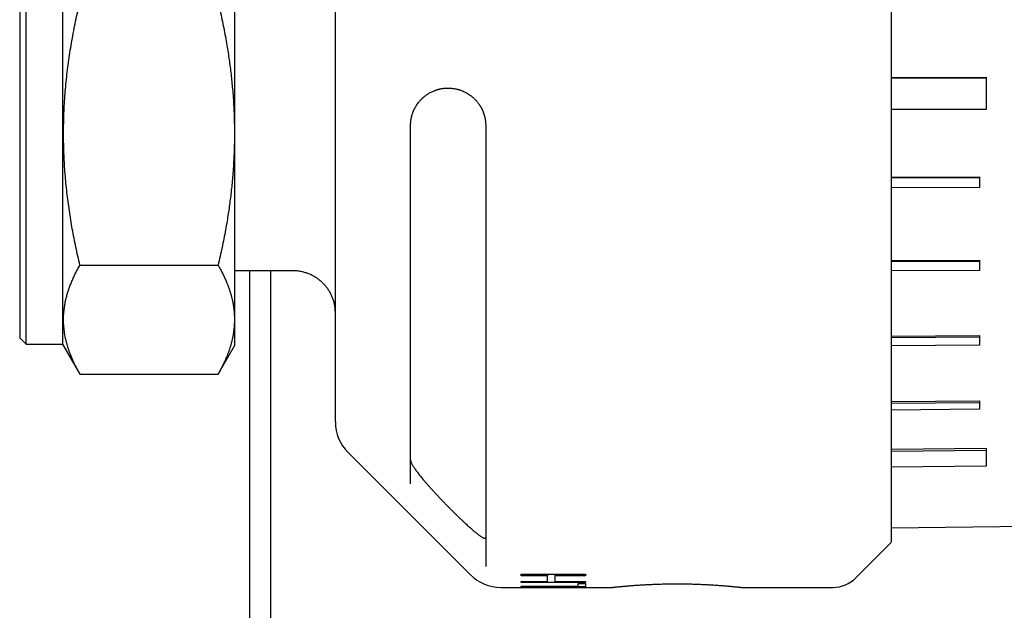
# Model space of a CAD drawing. Header units: millimetres. Extents: x 8 to 564, y 12 to 489.
# Tile 70 of 79: x 477 to 523, y 433 to 461. Entities that reach past the tile are written whole.
import ezdxf

# ---------------------------------------------------------------- set-up
doc = ezdxf.new("R2010")
doc.units = ezdxf.units.MM

msp = doc.modelspace()

# ---------------------------------------------------------------- linework, layer by layer
at = {"color": 7, "linetype": 'Continuous', "lineweight": 30}
for p, q in [((477.339, 445.636), (477.339, 477.486)), ((479.039, 477.486), (479.039, 445.636)), ((477.039, 477.186), (477.039, 445.936)), ((487.039, 467.684), (487.039, 455.439)), ((517.639, 458.051), (522.038, 458.061)), ((522.038, 458.061), (522.04, 458.043)), ((517.639, 458.034), (522.04, 458.043)), ((522.04, 456.566), (517.639, 456.557)), ((487.039, 455.439), (487.039, 446.779)), ((517.639, 453.415), (521.739, 453.432)), ((517.639, 453.38), (521.739, 453.398)), ((521.739, 453.432), (521.739, 453.398)), ((521.739, 452.928), (517.639, 452.911)), ((517.639, 449.53), (521.739, 449.555)), ((517.639, 449.48), (521.739, 449.505)), ((521.739, 449.555), (521.739, 449.505)), ((479.844, 449.316), (486.278, 449.316)), ((489.739, 449.055), (487.039, 449.055)), ((487.739, 449.055), (487.739, 411.601)), ((488.739, 411.601), (488.739, 449.055)), ((521.739, 449.072), (517.639, 449.047)), ((487.039, 446.779), (487.039, 445.561)), ((477.039, 445.936), (477.339, 445.636)), ((517.639, 446.011), (521.739, 446.043)), ((517.639, 445.947), (521.739, 445.979)), ((521.739, 446.043), (521.739, 445.979)), ((477.339, 445.636), (479.039, 445.636)), ((479.039, 445.636), (479.844, 444.243)), ((486.278, 444.243), (487.039, 445.561)), ((521.739, 445.596), (517.639, 445.564)), ((479.844, 444.243), (486.278, 444.243)), ((517.639, 442.964), (521.739, 443.003)), ((517.639, 442.888), (521.739, 442.926)), ((521.739, 443.003), (521.739, 442.926)), ((521.739, 442.605), (517.639, 442.566)), ((517.639, 440.747), (522.038, 440.794)), ((517.639, 440.66), (522.04, 440.707)), ((522.038, 440.794), (522.04, 440.707)), ((492.325, 440.601), (498.028, 434.897)), ((522.04, 439.957), (517.639, 439.91)), ((517.639, 437.082), (529.74, 437.23)), ((515.978, 434.751), (517.581, 436.353)), ((500.389, 434.921), (503.389, 434.921)), ((500.389, 434.841), (500.389, 434.921)), ((501.62, 434.841), (500.389, 434.841)), ((501.62, 434.921), (501.62, 434.841)), ((501.62, 434.59), (501.62, 434.841)), ((501.966, 434.921), (501.966, 434.841)), ((503.389, 434.841), (501.966, 434.841)), ((501.966, 434.841), (501.966, 434.59)), ((503.389, 434.921), (503.389, 434.841)), ((499.443, 434.311), (504.639, 434.311)), ((500.389, 434.59), (501.62, 434.59)), ((500.389, 434.537), (500.389, 434.59)), ((503.389, 434.537), (500.389, 434.537)), ((500.389, 434.364), (503.043, 434.364)), ((500.389, 434.343), (500.389, 434.364)), ((503.389, 434.343), (500.389, 434.343)), ((501.966, 434.59), (503.389, 434.59)), ((503.043, 434.486), (503.389, 434.486)), ((503.043, 434.364), (503.043, 434.486)), ((503.389, 434.59), (503.389, 434.537)), ((503.389, 434.486), (503.389, 434.343)), ((510.639, 434.311), (514.918, 434.311))]:
    msp.add_line(p, q, dxfattribs=at)
for centre, radius, start, end in [((493.739, 442.015), 2, 180, 225), ((517.439, 436.494), 0.2, 315, 0), ((499.443, 436.311), 2, 225, 270), ((514.918, 435.811), 1.5, 270, 315)]:
    msp.add_arc(centre, radius, start, end, dxfattribs=at)
for points, knots in [([(517.639, 436.494), (517.639, 436.495), (517.639, 436.497), (517.639, 436.511), (517.639, 436.534), (517.639, 436.566), (517.639, 436.607), (517.639, 436.651), (517.639, 436.692), (517.639, 436.729), (517.639, 436.77), (517.639, 436.813), (517.639, 436.86), (517.639, 436.911), (517.639, 436.966), (517.639, 437.037), (517.639, 437.127), (517.639, 437.238), (517.639, 437.359), (517.639, 437.488), (517.639, 437.625), (517.639, 437.77), (517.639, 437.922), (517.639, 438.083), (517.639, 438.22), (517.639, 438.328), (517.639, 438.404), (517.639, 438.48), (517.639, 438.559), (517.639, 438.638), (517.639, 438.719), (517.639, 438.802), (517.639, 438.916), (517.639, 439.065), (517.639, 439.251), (517.639, 439.448), (517.639, 439.657), (517.639, 439.877), (517.639, 440.104), (517.639, 440.338), (517.639, 440.548), (517.639, 440.73), (517.639, 440.881), (517.639, 441.036), (517.639, 441.192), (517.639, 441.351), (517.639, 441.542), (517.639, 441.769), (517.639, 442.032), (517.639, 442.307), (517.639, 442.595), (517.639, 442.895), (517.639, 443.202), (517.639, 443.516), (517.639, 443.842), (517.639, 444.181), (517.639, 444.532), (517.639, 444.89), (517.639, 445.253), (517.639, 445.622), (517.639, 445.99), (517.639, 446.356), (517.639, 446.72), (517.639, 447.09), (517.639, 447.464), (517.639, 447.791), (517.639, 448.067), (517.639, 448.292), (517.639, 448.517), (517.639, 448.744), (517.639, 448.972), (517.639, 449.245), (517.639, 449.565), (517.639, 449.931), (517.639, 450.309), (517.639, 450.7), (517.639, 451.103), (517.639, 451.51), (517.639, 451.92), (517.639, 452.245), (517.639, 452.483), (517.639, 452.632), (517.639, 452.782), (517.639, 452.931), (517.639, 453.081), (517.639, 453.299), (517.639, 453.586), (517.639, 453.966), (517.639, 454.37), (517.639, 454.799), (517.639, 455.196), (517.639, 455.562), (517.639, 455.895), (517.639, 456.229), (517.639, 456.564), (517.639, 456.896), (517.639, 457.223), (517.639, 457.586), (517.639, 457.99), (517.639, 458.438), (517.639, 458.887), (517.639, 459.336), (517.639, 459.784), (517.639, 460.229), (517.639, 460.673), (517.639, 461.117), (517.639, 461.573), (517.639, 462.042), (517.639, 462.521), (517.639, 463), (517.639, 463.478), (517.639, 463.955), (517.639, 464.367), (517.639, 464.712), (517.639, 464.992), (517.639, 465.271), (517.639, 465.551), (517.639, 465.83), (517.639, 466.114), (517.639, 466.403), (517.639, 466.755), (517.639, 467.165), (517.639, 467.631), (517.639, 468.095), (517.639, 468.555), (517.639, 469.011), (517.639, 469.461), (517.639, 469.906), (517.639, 470.349), (517.639, 470.704), (517.639, 470.974), (517.639, 471.158), (517.639, 471.341), (517.639, 471.524), (517.639, 471.706), (517.639, 471.887), (517.639, 472.068), (517.639, 472.313), (517.639, 472.622), (517.639, 472.994), (517.639, 473.371), (517.639, 473.753), (517.639, 474.14), (517.639, 474.523), (517.639, 474.903), (517.639, 475.23), (517.639, 475.505), (517.639, 475.729), (517.639, 475.952), (517.639, 476.173), (517.639, 476.391), (517.639, 476.65), (517.639, 476.946), (517.639, 477.279), (517.639, 477.615), (517.639, 477.954), (517.639, 478.295), (517.639, 478.631), (517.639, 478.962), (517.639, 479.294), (517.639, 479.627), (517.639, 479.959), (517.639, 480.283), (517.639, 480.601), (517.639, 480.911), (517.639, 481.208), (517.639, 481.492), (517.639, 481.765), (517.639, 482.031), (517.639, 482.291), (517.639, 482.508), (517.639, 482.687), (517.639, 482.829), (517.639, 482.968), (517.639, 483.105), (517.639, 483.239), (517.639, 483.396), (517.639, 483.573), (517.639, 483.769), (517.639, 483.963), (517.639, 484.155), (517.639, 484.344), (517.639, 484.527), (517.639, 484.702), (517.639, 484.834), (517.639, 484.927), (517.639, 484.985), (517.639, 485.041), (517.639, 485.096), (517.639, 485.151), (517.639, 485.229), (517.639, 485.327), (517.639, 485.452), (517.639, 485.577), (517.639, 485.701), (517.639, 485.808), (517.639, 485.901), (517.639, 485.981), (517.639, 486.056), (517.639, 486.126), (517.639, 486.191), (517.639, 486.251), (517.639, 486.312), (517.639, 486.374), (517.639, 486.435), (517.639, 486.487), (517.639, 486.531), (517.639, 486.567), (517.639, 486.595), (517.639, 486.614), (517.639, 486.626), (517.639, 486.628), (517.639, 486.629)], [0, 0, 0, 0, 0.006101, 0.012194, 0.01828, 0.024362, 0.030442, 0.036523, 0.040107, 0.043693, 0.04728, 0.05087, 0.054463, 0.058058, 0.061861, 0.065671, 0.071761, 0.077844, 0.083922, 0.089998, 0.096075, 0.102045, 0.108019, 0.114, 0.11999, 0.122519, 0.125047, 0.127572, 0.130097, 0.13262, 0.135141, 0.137662, 0.140181, 0.145458, 0.150732, 0.156006, 0.161657, 0.167312, 0.172971, 0.178636, 0.18431, 0.187754, 0.191195, 0.194633, 0.198068, 0.201501, 0.204932, 0.210321, 0.215707, 0.221093, 0.226864, 0.232639, 0.238419, 0.244205, 0.25, 0.256148, 0.262286, 0.268417, 0.274541, 0.280663, 0.286783, 0.292554, 0.298329, 0.304108, 0.309895, 0.31569, 0.319062, 0.322431, 0.325797, 0.329161, 0.332522, 0.335881, 0.341158, 0.346432, 0.351706, 0.357358, 0.363012, 0.368671, 0.374337, 0.38001, 0.382041, 0.38407, 0.386098, 0.388125, 0.39015, 0.392176, 0.396946, 0.401713, 0.407386, 0.413057, 0.418728, 0.42307, 0.427414, 0.431761, 0.436112, 0.440467, 0.444652, 0.448759, 0.454503, 0.460242, 0.465976, 0.471709, 0.477442, 0.483074, 0.48871, 0.494352, 0.5, 0.506102, 0.512195, 0.518282, 0.524364, 0.530444, 0.536525, 0.540109, 0.543694, 0.547281, 0.550871, 0.554463, 0.558058, 0.561861, 0.565671, 0.571761, 0.577844, 0.583922, 0.589998, 0.596075, 0.602045, 0.608019, 0.614, 0.61999, 0.622519, 0.625047, 0.627572, 0.630097, 0.63262, 0.635141, 0.637662, 0.640181, 0.645458, 0.650732, 0.656006, 0.661657, 0.667312, 0.672971, 0.678636, 0.68431, 0.687754, 0.691195, 0.694633, 0.698068, 0.701501, 0.704932, 0.710321, 0.715707, 0.721093, 0.726864, 0.732639, 0.738419, 0.744205, 0.75, 0.756148, 0.762286, 0.768417, 0.774541, 0.780663, 0.786783, 0.792554, 0.798329, 0.804108, 0.809895, 0.81569, 0.819062, 0.822431, 0.825797, 0.829161, 0.832522, 0.835881, 0.841158, 0.846432, 0.851706, 0.857358, 0.863012, 0.868671, 0.874337, 0.88001, 0.882041, 0.88407, 0.886098, 0.888125, 0.89015, 0.892176, 0.896946, 0.901713, 0.907386, 0.913057, 0.918728, 0.92307, 0.927414, 0.931761, 0.936112, 0.940467, 0.944651, 0.948758, 0.954502, 0.96024, 0.965975, 0.971707, 0.97744, 0.983073, 0.988709, 0.994351, 1, 1, 1, 1]), ([(491.739, 442.015), (491.739, 442.016), (491.739, 442.017), (491.739, 442.028), (491.739, 442.046), (491.739, 442.071), (491.739, 442.103), (491.739, 442.138), (491.739, 442.173), (491.739, 442.207), (491.739, 442.244), (491.739, 442.284), (491.739, 442.328), (491.739, 442.376), (491.739, 442.436), (491.739, 442.508), (491.739, 442.595), (491.739, 442.689), (491.739, 442.79), (491.739, 442.901), (491.739, 443.023), (491.739, 443.125), (491.739, 443.196), (491.739, 443.233), (491.739, 443.27), (491.739, 443.309), (491.739, 443.348), (491.739, 443.419), (491.739, 443.525), (491.739, 443.671), (491.739, 443.822), (491.739, 443.98), (491.739, 444.144), (491.739, 444.296), (491.739, 444.433), (491.739, 444.554), (491.739, 444.678), (491.739, 444.804), (491.739, 444.934), (491.739, 445.066), (491.739, 445.224), (491.739, 445.409), (491.739, 445.625), (491.739, 445.846), (491.739, 446.072), (491.739, 446.304), (491.739, 446.537), (491.739, 446.772), (491.739, 447.006), (491.739, 447.245), (491.739, 447.49), (491.739, 447.744), (491.739, 448.008), (491.739, 448.282), (491.739, 448.561), (491.739, 448.844), (491.739, 449.132), (491.739, 449.393), (491.739, 449.624), (491.739, 449.826), (491.739, 450.03), (491.739, 450.235), (491.739, 450.443), (491.739, 450.653), (491.739, 450.897), (491.739, 451.176), (491.739, 451.49), (491.739, 451.808), (491.739, 452.129), (491.739, 452.453), (491.739, 452.767), (491.739, 453.071), (491.739, 453.364), (491.739, 453.6), (491.739, 453.777), (491.739, 453.894), (491.739, 454.011), (491.739, 454.129), (491.739, 454.248), (491.739, 454.45), (491.739, 454.737), (491.739, 455.11), (491.739, 455.485), (491.739, 455.862), (491.739, 456.242), (491.739, 456.582), (491.739, 456.883), (491.739, 457.142), (491.739, 457.403), (491.739, 457.664), (491.739, 457.923), (491.739, 458.178), (491.739, 458.475), (491.739, 458.817), (491.739, 459.207), (491.739, 459.597), (491.739, 459.989), (491.739, 460.381), (491.739, 460.774), (491.739, 461.167), (491.739, 461.555), (491.739, 461.936), (491.739, 462.31), (491.739, 462.683), (491.739, 463.056), (491.739, 463.428), (491.739, 463.759), (491.739, 464.049), (491.739, 464.298), (491.739, 464.548), (491.739, 464.796), (491.739, 465.048), (491.739, 465.305), (491.739, 465.6), (491.739, 465.931), (491.739, 466.294), (491.739, 466.655), (491.739, 467.015), (491.739, 467.384), (491.739, 467.763), (491.739, 468.056), (491.739, 468.252), (491.739, 468.353), (491.739, 468.454), (491.739, 468.555), (491.739, 468.656), (491.739, 468.838), (491.739, 469.099), (491.739, 469.438), (491.739, 469.774), (491.739, 470.107), (491.739, 470.436), (491.739, 470.727), (491.739, 470.98), (491.739, 471.197), (491.739, 471.412), (491.739, 471.626), (491.739, 471.838), (491.739, 472.049), (491.739, 472.294), (491.739, 472.572), (491.739, 472.881), (491.739, 473.186), (491.739, 473.486), (491.739, 473.782), (491.739, 474.068), (491.739, 474.343), (491.739, 474.61), (491.739, 474.872), (491.739, 475.13), (491.739, 475.389), (491.739, 475.648), (491.739, 475.907), (491.739, 476.16), (491.739, 476.407), (491.739, 476.649), (491.739, 476.86), (491.739, 477.041), (491.739, 477.194), (491.739, 477.345), (491.739, 477.493), (491.739, 477.639), (491.739, 477.782), (491.739, 477.944), (491.739, 478.122), (491.739, 478.315), (491.739, 478.502), (491.739, 478.683), (491.739, 478.858), (491.739, 479.019), (491.739, 479.169), (491.739, 479.307), (491.739, 479.414), (491.739, 479.491), (491.739, 479.542), (491.739, 479.591), (491.739, 479.64), (491.739, 479.688), (491.739, 479.769), (491.739, 479.879), (491.739, 480.014), (491.739, 480.141), (491.739, 480.26), (491.739, 480.372), (491.739, 480.464), (491.739, 480.541), (491.739, 480.603), (491.739, 480.661), (491.739, 480.716), (491.739, 480.767), (491.739, 480.814), (491.739, 480.864), (491.739, 480.916), (491.739, 480.967), (491.739, 481.011), (491.739, 481.046), (491.739, 481.074), (491.739, 481.093), (491.739, 481.106), (491.739, 481.107), (491.739, 481.108)], [0, 0, 0, 0, 0.0060998, 0.0121913, 0.0182768, 0.0243585, 0.0304387, 0.0365195, 0.0406163, 0.044715, 0.0488165, 0.0529213, 0.0570302, 0.061315, 0.0656682, 0.0717557, 0.0778372, 0.0839149, 0.0899909, 0.0960677, 0.1027555, 0.1094498, 0.1112045, 0.1129599, 0.1147161, 0.1164731, 0.1182309, 0.1199897, 0.1260066, 0.1320144, 0.1380154, 0.1440116, 0.1500051, 0.1559983, 0.1600353, 0.1640737, 0.1681142, 0.1721575, 0.1762041, 0.1802547, 0.1843101, 0.1904557, 0.1965918, 0.2027205, 0.2088441, 0.2149649, 0.2210852, 0.2268573, 0.232633, 0.2384141, 0.2442024, 0.25, 0.2561457, 0.2622817, 0.2684104, 0.274534, 0.2806548, 0.2867751, 0.2908979, 0.2950221, 0.2991485, 0.3032779, 0.3074108, 0.311548, 0.3156902, 0.321707, 0.3277149, 0.3337158, 0.339712, 0.3457056, 0.3516987, 0.356974, 0.3622521, 0.3675343, 0.369611, 0.3716886, 0.3737673, 0.3758471, 0.3779282, 0.3800105, 0.3864776, 0.3929351, 0.3993855, 0.4058315, 0.4122758, 0.418721, 0.4230636, 0.4274087, 0.431757, 0.4361094, 0.4404667, 0.4446502, 0.4487558, 0.455164, 0.4615662, 0.4679651, 0.4743632, 0.4807631, 0.4871675, 0.4935789, 0.5, 0.506099, 0.5121899, 0.5182749, 0.5243564, 0.5304365, 0.5365174, 0.5406144, 0.5447135, 0.5488153, 0.5529206, 0.55703, 0.561315, 0.5656682, 0.5717557, 0.5778372, 0.5839149, 0.5899909, 0.5960677, 0.6027555, 0.6094498, 0.6112045, 0.6129599, 0.6147161, 0.6164731, 0.6182309, 0.6199897, 0.6260066, 0.6320144, 0.6380154, 0.6440116, 0.6500051, 0.6559983, 0.6600353, 0.6640737, 0.6681142, 0.6721575, 0.6762041, 0.6802547, 0.6843101, 0.6904557, 0.6965918, 0.7027205, 0.7088441, 0.7149649, 0.7210852, 0.7268573, 0.732633, 0.7384141, 0.7442024, 0.75, 0.7561457, 0.7622817, 0.7684104, 0.774534, 0.7806548, 0.7867751, 0.7908979, 0.7950221, 0.7991485, 0.8032779, 0.8074108, 0.811548, 0.8156902, 0.821707, 0.8277149, 0.8337158, 0.839712, 0.8457056, 0.8516987, 0.856974, 0.8622521, 0.8675343, 0.869611, 0.8716886, 0.8737673, 0.8758471, 0.8779282, 0.8800105, 0.8864776, 0.8929351, 0.8993855, 0.9058315, 0.9122758, 0.918721, 0.9230636, 0.9274087, 0.931757, 0.9361094, 0.9404667, 0.9446506, 0.9487567, 0.9551655, 0.9615682, 0.9679672, 0.9743653, 0.980765, 0.987169, 0.9935798, 1, 1, 1, 1]), ([(479.844, 449.316), (479.811, 449.455), (479.745, 449.735), (479.654, 450.156), (479.568, 450.577), (479.489, 451), (479.416, 451.424), (479.35, 451.848), (479.291, 452.274), (479.238, 452.701), (479.193, 453.128), (479.168, 453.416), (479.145, 453.704), (479.125, 453.992), (479.103, 454.419), (479.089, 454.846), (479.082, 455.273), (479.083, 455.709), (479.092, 456.154), (479.11, 456.609), (479.137, 457.063), (479.172, 457.516), (479.215, 457.969), (479.267, 458.421), (479.327, 458.872), (479.395, 459.322), (479.47, 459.771), (479.552, 460.22), (479.642, 460.669), (479.739, 461.116), (479.809, 461.413), (479.844, 461.561)], [0, 0, 0, 0, 0.034734, 0.069472, 0.104211, 0.138948, 0.173681, 0.208422, 0.243169, 0.277918, 0.312664, 0.347405, 0.348249, 0.382826, 0.41741, 0.451997, 0.486581, 0.521157, 0.557958, 0.594767, 0.63158, 0.668389, 0.705191, 0.74197, 0.778754, 0.815539, 0.852319, 0.889237, 0.926159, 0.963081, 1, 1, 1, 1]), ([(486.278, 461.561), (486.309, 461.428), (486.372, 461.162), (486.459, 460.761), (486.542, 460.359), (486.618, 459.956), (486.685, 459.575), (486.743, 459.214), (486.793, 458.876), (486.839, 458.537), (486.88, 458.199), (486.917, 457.861), (486.951, 457.496), (486.982, 457.106), (487.007, 456.689), (487.026, 456.273), (487.037, 455.856), (487.038, 455.578), (487.039, 455.439)], [0, 0, 0, 0, 0.066218, 0.132445, 0.198674, 0.264899, 0.331116, 0.386452, 0.44179, 0.497126, 0.552184, 0.607245, 0.662303, 0.729834, 0.797378, 0.864926, 0.93247, 1, 1, 1, 1]), ([(495.239, 455.811), (495.24, 455.845), (495.241, 455.912), (495.25, 456.012), (495.264, 456.113), (495.283, 456.204), (495.304, 456.287), (495.327, 456.361), (495.347, 456.417), (495.362, 456.456), (495.371, 456.478), (495.38, 456.499), (495.389, 456.521), (495.399, 456.542), (495.409, 456.563), (495.419, 456.584), (495.44, 456.626), (495.473, 456.687), (495.522, 456.767), (495.576, 456.845), (495.633, 456.918), (495.692, 456.987), (495.736, 457.033), (495.765, 457.062), (495.778, 457.074), (495.79, 457.087), (495.803, 457.099), (495.817, 457.111), (495.83, 457.123), (495.843, 457.134), (495.872, 457.159), (495.917, 457.196), (495.982, 457.243), (496.051, 457.29), (496.123, 457.333), (496.196, 457.372), (496.268, 457.406), (496.319, 457.428), (496.348, 457.44), (496.358, 457.444), (496.367, 457.447), (496.377, 457.451), (496.386, 457.454), (496.403, 457.46), (496.427, 457.469), (496.461, 457.48), (496.498, 457.491), (496.539, 457.503), (496.583, 457.514), (496.63, 457.524), (496.682, 457.535), (496.736, 457.543), (496.789, 457.55), (496.839, 457.555), (496.884, 457.558), (496.924, 457.56), (496.958, 457.561), (496.979, 457.561), (496.989, 457.561)], [0, 0, 0, 0, 0.0277675, 0.0563961, 0.0859655, 0.116548, 0.1400848, 0.1642478, 0.18906, 0.1964983, 0.2039953, 0.2115515, 0.2191675, 0.2268436, 0.2345804, 0.2423783, 0.2502378, 0.2810241, 0.3131395, 0.3466043, 0.3814365, 0.4132332, 0.4461107, 0.452697, 0.4593253, 0.4659959, 0.4727087, 0.4794638, 0.4862612, 0.493101, 0.4999833, 0.5294518, 0.560706, 0.5937493, 0.6285844, 0.6607238, 0.6942542, 0.7249128, 0.7290076, 0.733121, 0.7372528, 0.7414032, 0.745572, 0.7497594, 0.7629935, 0.7776108, 0.7936112, 0.8109949, 0.8297618, 0.8499119, 0.8714452, 0.8950477, 0.9180088, 0.9387822, 0.9573681, 0.9737663, 0.987977, 1, 1, 1, 1]), ([(496.989, 457.561), (497.018, 457.561), (497.075, 457.56), (497.159, 457.554), (497.239, 457.544), (497.312, 457.532), (497.378, 457.518), (497.423, 457.507), (497.451, 457.499), (497.462, 457.496), (497.473, 457.493), (497.485, 457.49), (497.495, 457.487), (497.506, 457.483), (497.517, 457.48), (497.553, 457.468), (497.613, 457.447), (497.697, 457.413), (497.776, 457.375), (497.852, 457.335), (497.924, 457.292), (497.992, 457.246), (498.036, 457.214), (498.057, 457.198)], [0, 0, 0, 0, 0.081436, 0.159067, 0.232895, 0.302922, 0.361404, 0.416947, 0.427513, 0.437965, 0.448304, 0.45853, 0.468642, 0.478642, 0.488528, 0.498301, 0.57892, 0.656522, 0.731123, 0.802746, 0.871415, 0.937156, 1, 1, 1, 1]), ([(498.057, 457.198), (498.074, 457.185), (498.106, 457.159), (498.157, 457.115), (498.208, 457.068), (498.259, 457.016), (498.309, 456.961), (498.358, 456.903), (498.404, 456.842), (498.439, 456.792), (498.462, 456.757), (498.475, 456.736), (498.488, 456.716), (498.5, 456.694), (498.513, 456.673), (498.525, 456.651), (498.537, 456.628), (498.558, 456.587), (498.588, 456.525), (498.624, 456.439), (498.656, 456.347), (498.682, 456.257), (498.703, 456.169), (498.718, 456.084), (498.73, 455.996), (498.738, 455.905), (498.739, 455.843), (498.739, 455.811)], [0, 0, 0, 0, 0.0476627, 0.0951964, 0.1428563, 0.1908952, 0.2395604, 0.2857578, 0.3328917, 0.3811353, 0.3955883, 0.4101556, 0.4248412, 0.4396487, 0.4545817, 0.469644, 0.4848388, 0.5001697, 0.553346, 0.6090113, 0.6672638, 0.7281889, 0.7789074, 0.8314187, 0.8857532, 0.9419386, 1, 1, 1, 1]), ([(495.239, 439.136), (495.239, 439.168), (495.239, 439.231), (495.239, 439.334), (495.239, 439.442), (495.239, 439.556), (495.239, 439.667), (495.239, 439.774), (495.239, 439.875), (495.239, 439.981), (495.239, 440.091), (495.239, 440.224), (495.239, 440.383), (495.239, 440.569), (495.239, 440.763), (495.239, 440.965), (495.239, 441.175), (495.239, 441.374), (495.239, 441.557), (495.239, 441.724), (495.239, 441.895), (495.239, 442.07), (495.239, 442.248), (495.239, 442.442), (495.239, 442.651), (495.239, 442.876), (495.239, 443.108), (495.239, 443.36), (495.239, 443.635), (495.239, 443.932), (495.239, 444.236), (495.239, 444.547), (495.239, 444.865), (495.239, 445.175), (495.239, 445.474), (495.239, 445.762), (495.239, 446.054), (495.239, 446.351), (495.239, 446.65), (495.239, 446.952), (495.239, 447.257), (495.239, 447.565), (495.239, 447.895), (495.239, 448.249), (495.239, 448.627), (495.239, 449.011), (495.239, 449.4), (495.239, 449.793), (495.239, 450.152), (495.239, 450.474), (495.239, 450.757), (495.239, 451.043), (495.239, 451.33), (495.239, 451.62), (495.239, 451.928), (495.239, 452.257), (495.239, 452.605), (495.239, 452.953), (495.239, 453.322), (495.239, 453.712), (495.239, 454.127), (495.239, 454.544), (495.239, 454.964), (495.239, 455.386), (495.239, 455.67), (495.239, 455.811)], [0, 0, 0, 0, 0.0152044, 0.0303962, 0.0455793, 0.0607578, 0.0759356, 0.0878633, 0.099795, 0.1117327, 0.1237503, 0.1360238, 0.1542719, 0.172507, 0.1907362, 0.2089663, 0.2272044, 0.2454572, 0.2587179, 0.2719676, 0.285209, 0.2984447, 0.3116774, 0.3249097, 0.340508, 0.356114, 0.3717318, 0.3875015, 0.4062606, 0.4250058, 0.4437449, 0.4624853, 0.4812345, 0.5000001, 0.5160601, 0.5321048, 0.5481387, 0.5641668, 0.5801935, 0.5959375, 0.6116894, 0.6274535, 0.6430848, 0.6616704, 0.6802426, 0.6988085, 0.7173756, 0.7359513, 0.7545427, 0.7675622, 0.7805711, 0.7935721, 0.8065677, 0.8195603, 0.8325526, 0.8478677, 0.8631899, 0.8785232, 0.8934669, 0.9112289, 0.9289797, 0.9467259, 0.9644737, 0.9822296, 1, 1, 1, 1]), ([(498.739, 455.811), (498.739, 455.66), (498.739, 455.359), (498.739, 454.908), (498.739, 454.46), (498.739, 454.014), (498.739, 453.602), (498.739, 453.224), (498.739, 452.878), (498.739, 452.533), (498.739, 452.186), (498.739, 451.808), (498.739, 451.401), (498.739, 450.968), (498.739, 450.538), (498.739, 450.179), (498.739, 449.89), (498.739, 449.669), (498.739, 449.449), (498.739, 449.23), (498.739, 449.012), (498.739, 448.723), (498.739, 448.366), (498.739, 447.942), (498.739, 447.524), (498.739, 447.11), (498.739, 446.73), (498.739, 446.383), (498.739, 446.068), (498.739, 445.755), (498.739, 445.445), (498.739, 445.108), (498.739, 444.747), (498.739, 444.364), (498.739, 443.987), (498.739, 443.616), (498.739, 443.251), (498.739, 442.891), (498.739, 442.539), (498.739, 442.192), (498.739, 441.853), (498.739, 441.521), (498.739, 441.195), (498.739, 440.878), (498.739, 440.57), (498.739, 440.27), (498.739, 439.978), (498.739, 439.694), (498.739, 439.418), (498.739, 439.149), (498.739, 438.888), (498.739, 438.674), (498.739, 438.504), (498.739, 438.376), (498.739, 438.249), (498.739, 438.125), (498.739, 438.003), (498.739, 437.846), (498.739, 437.658), (498.739, 437.442), (498.739, 437.234), (498.739, 437.034), (498.739, 436.856), (498.739, 436.697), (498.739, 436.556), (498.739, 436.42), (498.739, 436.29), (498.739, 436.155), (498.739, 436.016), (498.739, 435.874), (498.739, 435.74), (498.739, 435.614), (498.739, 435.495), (498.739, 435.383), (498.739, 435.316), (498.739, 435.282)], [0, 0, 0, 0, 0.015134, 0.030255, 0.045367, 0.060476, 0.075585, 0.08746, 0.09934, 0.111228, 0.123204, 0.135463, 0.150775, 0.166078, 0.181378, 0.196677, 0.204693, 0.212712, 0.220733, 0.228757, 0.236786, 0.244819, 0.260754, 0.276673, 0.292584, 0.30849, 0.324397, 0.3369, 0.34941, 0.361928, 0.374485, 0.387139, 0.403264, 0.41938, 0.435491, 0.451604, 0.467722, 0.483852, 0.5, 0.516105, 0.532195, 0.548276, 0.564352, 0.580429, 0.596225, 0.612033, 0.627857, 0.643512, 0.659148, 0.674775, 0.690398, 0.70602, 0.714206, 0.722394, 0.730584, 0.738779, 0.746977, 0.755181, 0.770784, 0.786374, 0.801955, 0.817532, 0.833111, 0.845355, 0.857605, 0.869864, 0.882052, 0.893942, 0.909096, 0.924242, 0.939384, 0.954526, 0.969673, 0.984829, 1, 1, 1, 1]), ([(487.039, 455.439), (487.038, 455.302), (487.037, 455.03), (487.026, 454.621), (487.009, 454.213), (486.984, 453.805), (486.954, 453.42), (486.921, 453.057), (486.885, 452.717), (486.844, 452.378), (486.799, 452.04), (486.75, 451.704), (486.692, 451.343), (486.625, 450.956), (486.547, 450.544), (486.463, 450.134), (486.374, 449.724), (486.31, 449.452), (486.278, 449.316)], [0, 0, 0, 0, 0.066159, 0.132331, 0.198506, 0.264679, 0.330838, 0.386188, 0.441539, 0.496889, 0.551804, 0.606721, 0.661636, 0.729302, 0.796977, 0.864656, 0.932332, 1, 1, 1, 1]), ([(479.844, 444.243), (479.816, 444.291), (479.761, 444.388), (479.684, 444.533), (479.61, 444.678), (479.541, 444.824), (479.477, 444.97), (479.416, 445.116), (479.361, 445.263), (479.31, 445.41), (479.264, 445.557), (479.223, 445.704), (479.187, 445.852), (479.166, 445.952), (479.147, 446.051), (479.13, 446.151), (479.11, 446.298), (479.095, 446.445), (479.086, 446.593), (479.082, 446.74), (479.083, 446.891), (479.09, 447.044), (479.103, 447.201), (479.123, 447.358), (479.148, 447.514), (479.179, 447.671), (479.218, 447.838), (479.267, 448.015), (479.327, 448.201), (479.395, 448.388), (479.47, 448.574), (479.552, 448.76), (479.642, 448.946), (479.739, 449.131), (479.809, 449.254), (479.844, 449.316)], [0, 0, 0, 0, 0.0289306, 0.0578619, 0.0867924, 0.115755, 0.1447185, 0.1736809, 0.2026132, 0.2315465, 0.2604786, 0.2894536, 0.3184298, 0.3474047, 0.3482492, 0.3770424, 0.4058368, 0.4346298, 0.463472, 0.4923156, 0.5211577, 0.5518002, 0.5824444, 0.6130869, 0.6437879, 0.6744904, 0.7051915, 0.7419544, 0.7787174, 0.8155184, 0.8523195, 0.8892245, 0.9261297, 0.9630648, 1, 1, 1, 1]), ([(486.278, 449.316), (486.309, 449.26), (486.372, 449.15), (486.459, 448.984), (486.542, 448.818), (486.618, 448.651), (486.685, 448.493), (486.743, 448.343), (486.793, 448.203), (486.839, 448.063), (486.88, 447.923), (486.917, 447.783), (486.951, 447.632), (486.982, 447.47), (487.007, 447.298), (487.026, 447.125), (487.037, 446.952), (487.038, 446.837), (487.039, 446.779)], [0, 0, 0, 0, 0.066218, 0.132445, 0.198674, 0.264899, 0.331116, 0.386452, 0.44179, 0.497126, 0.552184, 0.607245, 0.662303, 0.729834, 0.797378, 0.864926, 0.93247, 1, 1, 1, 1]), ([(491.739, 447.107), (491.739, 447.134), (491.738, 447.188), (491.733, 447.268), (491.724, 447.349), (491.712, 447.43), (491.696, 447.511), (491.677, 447.592), (491.653, 447.673), (491.627, 447.752), (491.598, 447.828), (491.565, 447.903), (491.53, 447.976), (491.49, 448.049), (491.448, 448.12), (491.402, 448.191), (491.353, 448.259), (491.301, 448.325), (491.247, 448.387), (491.191, 448.447), (491.132, 448.505), (491.071, 448.561), (491.006, 448.615), (490.939, 448.666), (490.869, 448.715), (490.798, 448.76), (490.726, 448.802), (490.653, 448.84), (490.578, 448.876), (490.501, 448.909), (490.422, 448.939), (490.341, 448.965), (490.259, 448.989), (490.168, 449.011), (490.068, 449.03), (489.96, 449.044), (489.85, 449.053), (489.776, 449.055), (489.739, 449.055)], [0, 0, 0, 0, 0.026419, 0.052837, 0.079439, 0.106041, 0.133222, 0.160403, 0.187783, 0.215164, 0.241582, 0.268001, 0.294603, 0.321205, 0.348387, 0.375568, 0.40295, 0.430332, 0.456738, 0.483144, 0.509734, 0.536325, 0.563495, 0.590665, 0.618036, 0.645407, 0.671776, 0.698146, 0.724699, 0.751253, 0.778385, 0.805518, 0.832851, 0.860185, 0.894874, 0.929668, 0.96478, 1, 1, 1, 1]), ([(487.039, 446.779), (487.038, 446.723), (487.037, 446.61), (487.026, 446.441), (487.009, 446.272), (486.984, 446.103), (486.954, 445.943), (486.921, 445.793), (486.885, 445.652), (486.844, 445.512), (486.799, 445.372), (486.75, 445.233), (486.692, 445.083), (486.625, 444.923), (486.547, 444.752), (486.463, 444.582), (486.374, 444.412), (486.31, 444.3), (486.278, 444.243)], [0, 0, 0, 0, 0.066159, 0.132331, 0.198506, 0.264679, 0.330838, 0.386188, 0.441539, 0.496889, 0.551804, 0.606721, 0.661636, 0.729302, 0.796977, 0.864656, 0.932332, 1, 1, 1, 1]), ([(495.239, 440.244), (495.24, 440.236), (495.241, 440.218), (495.248, 440.187), (495.259, 440.153), (495.275, 440.114), (495.295, 440.072), (495.321, 440.024), (495.353, 439.969), (495.391, 439.909), (495.433, 439.844), (495.481, 439.777), (495.532, 439.706), (495.587, 439.633), (495.645, 439.559), (495.705, 439.483), (495.768, 439.405), (495.842, 439.317), (495.926, 439.216), (496.023, 439.105), (496.123, 438.991), (496.226, 438.877), (496.332, 438.761), (496.44, 438.644), (496.551, 438.526), (496.664, 438.406), (496.775, 438.291), (496.884, 438.179), (496.985, 438.075), (497.084, 437.976), (497.18, 437.88), (497.275, 437.785), (497.372, 437.691), (497.469, 437.596), (497.567, 437.502), (497.665, 437.41), (497.755, 437.325), (497.838, 437.248), (497.914, 437.179), (497.99, 437.111), (498.065, 437.045), (498.139, 436.981), (498.204, 436.925), (498.263, 436.877), (498.313, 436.835), (498.363, 436.796), (498.411, 436.759), (498.457, 436.725), (498.503, 436.693), (498.549, 436.663), (498.588, 436.64), (498.619, 436.623), (498.643, 436.612), (498.665, 436.604), (498.684, 436.599), (498.7, 436.597), (498.714, 436.598), (498.724, 436.602), (498.732, 436.61), (498.738, 436.622), (498.739, 436.633), (498.739, 436.639)], [0, 0, 0, 0, 0.0139481, 0.0279122, 0.0418632, 0.0563087, 0.0707676, 0.0852158, 0.1023808, 0.1195624, 0.1367312, 0.1543867, 0.1720549, 0.1897131, 0.2072352, 0.2247741, 0.2423154, 0.2598408, 0.2838657, 0.3079079, 0.3319356, 0.3559856, 0.3800496, 0.4041009, 0.4286349, 0.4531822, 0.4777164, 0.4998691, 0.5220611, 0.5419768, 0.5619082, 0.5818382, 0.6017521, 0.6222554, 0.6427809, 0.6633027, 0.683801, 0.7003727, 0.7169518, 0.7335215, 0.7504501, 0.7673895, 0.7843143, 0.7970216, 0.8097355, 0.822441, 0.8354664, 0.8485016, 0.8615244, 0.8769446, 0.8923632, 0.9029247, 0.9134948, 0.9240554, 0.9343463, 0.9446463, 0.954937, 0.9655716, 0.9762164, 0.9868516, 1, 1, 1, 1]), ([(504.639, 434.311), (504.64, 434.312), (504.641, 434.312), (504.649, 434.312), (504.661, 434.314), (504.679, 434.316), (504.703, 434.318), (504.732, 434.322), (504.766, 434.325), (504.806, 434.329), (504.849, 434.334), (504.898, 434.339), (504.95, 434.344), (505.009, 434.35), (505.072, 434.356), (505.14, 434.362), (505.213, 434.369), (505.29, 434.375), (505.37, 434.382), (505.453, 434.389), (505.541, 434.396), (505.632, 434.403), (505.729, 434.41), (505.829, 434.417), (505.933, 434.423), (506.039, 434.43), (506.147, 434.436), (506.257, 434.442), (506.369, 434.447), (506.484, 434.453), (506.603, 434.457), (506.724, 434.462), (506.848, 434.466), (506.985, 434.469), (507.137, 434.473), (507.284, 434.475), (507.414, 434.476), (507.526, 434.477), (507.643, 434.477), (507.763, 434.477), (507.887, 434.476), (508.011, 434.475), (508.135, 434.473), (508.259, 434.47), (508.384, 434.467), (508.507, 434.463), (508.628, 434.459), (508.745, 434.455), (508.859, 434.45), (508.972, 434.444), (509.083, 434.439), (509.193, 434.433), (509.3, 434.426), (509.405, 434.42), (509.506, 434.413), (509.603, 434.406), (509.695, 434.399), (509.784, 434.392), (509.87, 434.385), (509.953, 434.378), (510.033, 434.372), (510.108, 434.365), (510.178, 434.358), (510.243, 434.352), (510.303, 434.346), (510.358, 434.341), (510.409, 434.336), (510.455, 434.331), (510.497, 434.327), (510.534, 434.323), (510.568, 434.319), (510.598, 434.316), (510.619, 434.314), (510.631, 434.312), (510.638, 434.312), (510.639, 434.312), (510.639, 434.311)], [0, 0, 0, 0, 0.01313, 0.026261, 0.039483, 0.052705, 0.066216, 0.079727, 0.093337, 0.106948, 0.120078, 0.133208, 0.14643, 0.159651, 0.173157, 0.186664, 0.200269, 0.213874, 0.227054, 0.240234, 0.253504, 0.266775, 0.280333, 0.293891, 0.307548, 0.321205, 0.334416, 0.347627, 0.360931, 0.374234, 0.387829, 0.401424, 0.41512, 0.428817, 0.446499, 0.464181, 0.476119, 0.488062, 0.5, 0.51313, 0.52626, 0.539482, 0.552704, 0.566215, 0.579725, 0.593335, 0.606945, 0.620076, 0.633206, 0.646426, 0.659647, 0.673154, 0.68666, 0.700265, 0.71387, 0.72705, 0.74023, 0.753501, 0.766772, 0.78033, 0.793888, 0.807546, 0.821203, 0.834414, 0.847625, 0.860929, 0.874232, 0.887827, 0.901422, 0.915118, 0.928814, 0.946497, 0.96418, 0.976118, 0.988061, 1, 1, 1, 1])]:
    msp.add_open_spline(points, degree=3, knots=knots, dxfattribs=at)
for points in [[(522.04, 458.043), (522.04, 457.92), (522.04, 457.672), (522.04, 457.303), (522.04, 456.934), (522.04, 456.689), (522.04, 456.566)], [(521.739, 453.398), (521.739, 453.319), (521.739, 453.162), (521.739, 453.006), (521.739, 452.928)], [(521.739, 449.505), (521.739, 449.433), (521.739, 449.288), (521.739, 449.144), (521.739, 449.072)], [(521.739, 445.979), (521.739, 445.915), (521.739, 445.786), (521.739, 445.659), (521.739, 445.596)], [(521.739, 442.926), (521.739, 442.872), (521.739, 442.764), (521.739, 442.658), (521.739, 442.605)], [(522.04, 440.707), (522.04, 440.642), (522.04, 440.511), (522.04, 440.321), (522.04, 440.136), (522.04, 440.017), (522.04, 439.957)]]:
    msp.add_open_spline(points, degree=3, dxfattribs=at)

doc.saveas('drawing.dxf')
